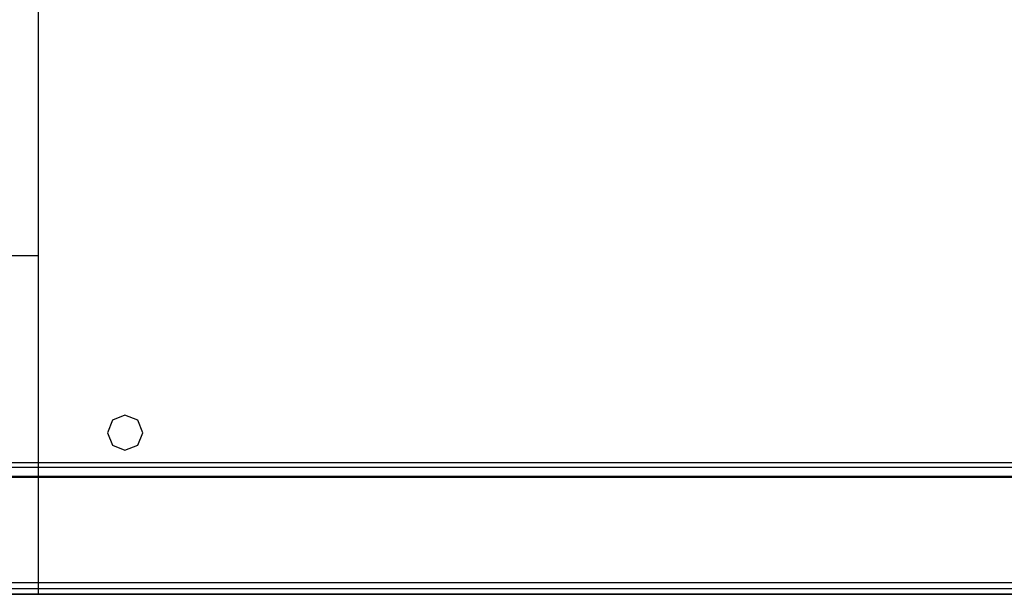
# Model space of a CAD drawing. Header units: millimetres. Extents: x 18084 to 47233, y 38174 to 56392.
# Tile 70 of 253: x 25163 to 25330, y 50472 to 50570. Entities that reach past the tile are written whole.
import ezdxf

# ---------------------------------------------------------------- set-up
doc = ezdxf.new("R2010")
doc.units = ezdxf.units.MM
doc.header["$LTSCALE"] = 100
for name, color, linetype in [('5', 7, 'Continuous'), ('50', 7, 'Continuous'), ('60', 7, 'Continuous')]:
    doc.layers.add(name, color=color, linetype=linetype)

msp = doc.modelspace()

# ---------------------------------------------------------------- linework, layer by layer
at = {"layer": '5', "color": 59}
for p, q in [((25166.16, 50474.2), (25166.16, 51026.04)), ((25178.73, 50501.79), (25177.9, 50499.62)), ((25178.73, 50501.79), (25177.9, 50499.62)), ((25180.85, 50502.63), (25178.73, 50501.79)), ((25180.85, 50502.63), (25178.73, 50501.79)), ((25183.02, 50501.79), (25180.85, 50502.63)), ((25183.02, 50501.79), (25180.85, 50502.63)), ((25183.86, 50499.62), (25183.02, 50501.79)), ((25183.86, 50499.62), (25183.02, 50501.79)), ((25177.9, 50499.62), (25178.73, 50497.51)), ((25177.9, 50499.62), (25178.73, 50497.51)), ((25183.02, 50497.51), (25183.86, 50499.62)), ((25183.02, 50497.51), (25183.86, 50499.62)), ((25178.73, 50497.51), (25180.85, 50496.67)), ((25178.73, 50497.51), (25180.85, 50496.67)), ((25180.85, 50496.67), (25183.02, 50497.51)), ((25180.85, 50496.67), (25183.02, 50497.51)), ((25183.02, 50497.51), (25183.02, 50497.51)), ((25183.02, 50497.51), (25183.02, 50497.51))]:
    msp.add_line(p, q, dxfattribs=at)
at = {"layer": '5', "color": 7}
for p, q in [((25166.16, 50529.72), (25158.53, 50529.72)), ((25178.73, 50501.79), (25177.9, 50499.62)), ((25180.85, 50502.63), (25178.73, 50501.79)), ((25183.02, 50501.79), (25180.85, 50502.63)), ((25183.86, 50499.62), (25183.02, 50501.79)), ((25177.9, 50499.62), (25178.73, 50497.51)), ((25183.02, 50497.51), (25183.86, 50499.62)), ((25183.86, 50499.62), (25183.86, 50499.62)), ((25178.73, 50497.51), (25180.85, 50496.67)), ((25180.85, 50496.67), (25183.02, 50497.51)), ((25084.29, 50473.2), (25677.28, 50473.2)), ((25103.32, 50474.2), (25662.26, 50474.2)), ((25084.29, 50472.2), (25677.28, 50472.2))]:
    msp.add_line(p, q, dxfattribs=at)
at = {"layer": '5', "color": 59}
msp.add_lwpolyline([(25166.16, 50472.2), (25166.16, 51026.04), (25166.16, 51188.52), (25158.53, 51188.52), (25157.53, 51188.36), (25156.69, 51187.86), (25156.19, 51187.02), (25156.03, 51186.02), (25156.03, 51175.95), (25155.86, 51175.12), (25155.41, 51174.28), (25154.58, 51173.67), (25153.58, 51173.5), (25152.58, 51173.67), (25151.74, 51174.28), (25151.24, 51175.12), (25151.07, 51175.95), (25151.07, 51186.02), (25150.91, 51187.02), (25150.24, 51187.86), (25149.63, 51188.36), (25148.62, 51188.52), (25134.04, 51188.52), (25134.04, 50472.2)], dxfattribs=at)
at = {"layer": '5', "color": 7}
msp.add_lwpolyline([(25166.15, 50474.2), (25166.15, 51188.52)], dxfattribs=at)
at = {"layer": '50', "color": 7}
for p, q in [((25658.28, 50492.2), (25103.28, 50492.2)), ((25658.42, 50492.06), (25103.6, 50492.06)), ((25605.78, 50492.06), (25155.79, 50492.06)), ((25605.78, 50492.06), (25155.79, 50492.06)), ((25654.41, 50472.2), (25107.6, 50472.2)), ((25107.6, 50472.2), (25654.41, 50472.2)), ((25107.6, 50472.2), (25654.41, 50472.2))]:
    msp.add_line(p, q, dxfattribs=at)
at = {"layer": '50', "color": 59}
for p, q in [((25605.78, 50492.06), (25155.79, 50492.06)), ((25605.78, 50492.06), (25155.79, 50492.06)), ((25107.6, 50472.2), (25654.41, 50472.2)), ((25107.6, 50472.2), (25654.41, 50472.2))]:
    msp.add_line(p, q, dxfattribs=at)
at = {"layer": '60', "color": 7}
msp.add_line((25657.71, 50494.53), (25103.86, 50494.53), dxfattribs=at)
at = {"layer": '60', "color": 59}
msp.add_line((25103.86, 50493.78), (25652.4, 50493.78), dxfattribs=at)

doc.saveas('drawing.dxf')
